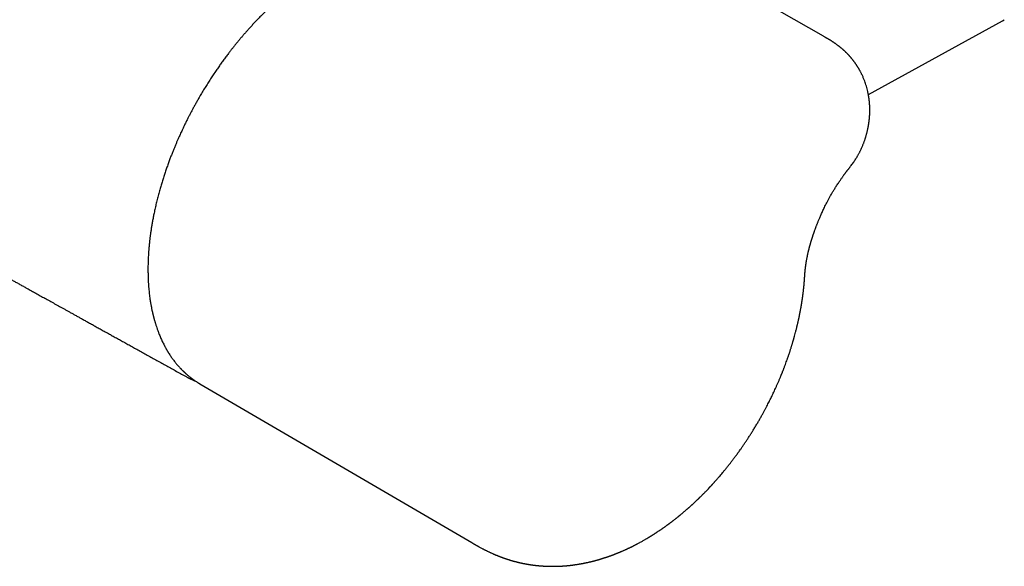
# Model space of a CAD drawing. Header units: millimetres. Extents: x 8 to 750, y 10 to 368.
# Tile 10 of 12: x 646 to 742, y 10 to 64. Entities that reach past the tile are written whole.
import ezdxf

# ---------------------------------------------------------------- set-up
doc = ezdxf.new("R2010")
doc.units = ezdxf.units.MM

msp = doc.modelspace()

# ---------------------------------------------------------------- linework, layer by layer
at = {"color": 7, "linetype": 'Continuous', "lineweight": 30}
for p, q in [((728.529, 56.271), (741.552, 63.422)), ((741.552, 63.422), (741.728, 63.521)), ((663.616, 28.171), (690.038, 12.729))]:
    msp.add_line(p, q, dxfattribs=at)
at = {"color": 7, "linetype": 'Continuous', "lineweight": 30, "flags": 128}
msp.add_lwpolyline([(724.172, 61.91), (711.12, 69.352), (697.612, 77.052)], dxfattribs=at)
at = {"color": 7, "linetype": 'Continuous', "lineweight": 30}
for points, knots in [([(526.217, 107.41), (526.412, 107.294), (526.798, 107.062), (527.37, 106.719), (527.93, 106.382), (528.478, 106.054), (529.011, 105.734), (529.528, 105.423), (530.031, 105.121), (530.522, 104.827), (531.005, 104.537), (531.479, 104.253), (531.943, 103.974), (532.396, 103.702), (532.837, 103.438), (533.265, 103.181), (533.681, 102.931), (534.083, 102.69), (534.469, 102.458), (534.842, 102.235), (535.202, 102.019), (535.528, 101.824), (535.819, 101.649), (536.08, 101.493), (536.339, 101.337), (536.669, 101.139), (537.074, 100.896), (537.557, 100.607), (538.05, 100.312), (538.555, 100.009), (539.073, 99.698), (539.605, 99.38), (540.146, 99.055), (540.698, 98.725), (541.256, 98.39), (541.821, 98.052), (542.392, 97.71), (542.974, 97.362), (543.569, 97.005), (544.178, 96.641), (544.801, 96.268), (545.434, 95.889), (546.078, 95.504), (546.731, 95.113), (547.395, 94.716), (548.069, 94.314), (548.752, 93.905), (549.445, 93.491), (550.148, 93.072), (550.856, 92.648), (551.639, 92.181), (552.488, 91.675), (553.402, 91.129), (554.328, 90.577), (555.265, 90.019), (556.214, 89.453), (557.152, 88.895), (558.08, 88.343), (558.997, 87.797), (559.904, 87.258), (560.8, 86.726), (561.686, 86.2), (562.561, 85.68), (563.42, 85.17), (564.264, 84.67), (565.093, 84.179), (565.912, 83.694), (566.591, 83.292), (567.132, 82.972), (567.533, 82.735), (567.924, 82.504), (568.305, 82.278), (568.676, 82.059), (569.037, 81.846), (569.399, 81.632), (569.762, 81.417), (570.124, 81.203), (570.475, 80.997), (570.813, 80.797), (571.122, 80.615), (571.403, 80.449), (571.657, 80.299), (571.903, 80.154), (572.14, 80.014), (572.369, 79.879), (572.578, 79.757), (572.772, 79.642), (572.957, 79.533), (573.153, 79.418), (573.358, 79.297), (573.572, 79.171), (573.803, 79.035), (574.051, 78.889), (574.318, 78.732), (574.595, 78.569), (574.884, 78.399), (575.185, 78.222), (575.497, 78.039), (575.795, 77.863), (576.08, 77.696), (576.349, 77.538), (576.624, 77.376), (576.907, 77.21), (577.197, 77.04), (577.491, 76.867), (577.994, 76.572), (578.701, 76.158), (579.608, 75.626), (580.504, 75.101), (581.375, 74.592), (582.221, 74.097), (583.043, 73.617), (583.677, 73.247), (584.129, 72.984), (584.397, 72.827), (584.661, 72.673), (584.917, 72.524), (585.165, 72.379), (585.405, 72.24), (585.648, 72.098), (585.893, 71.955), (586.141, 71.811), (586.377, 71.674), (586.601, 71.544), (586.814, 71.42), (587.002, 71.31), (587.167, 71.214), (587.31, 71.131), (587.451, 71.049), (587.596, 70.965), (587.749, 70.876), (587.911, 70.782), (588.081, 70.683), (588.258, 70.58), (588.444, 70.472), (588.641, 70.358), (588.847, 70.238), (589.063, 70.113), (589.289, 69.982), (589.547, 69.832), (589.832, 69.667), (590.142, 69.487), (590.451, 69.308), (590.757, 69.131), (591.11, 68.926), (591.508, 68.696), (591.95, 68.44), (592.387, 68.187), (592.819, 67.938), (593.245, 67.692), (593.662, 67.451), (594.069, 67.216), (594.464, 66.988), (594.851, 66.765), (595.228, 66.547), (595.57, 66.35), (595.879, 66.172), (596.158, 66.012), (596.436, 65.852), (596.715, 65.691), (597.023, 65.514), (597.359, 65.321), (597.725, 65.11), (598.094, 64.898), (598.468, 64.684), (598.848, 64.465), (599.239, 64.241), (599.638, 64.012), (600.045, 63.778), (600.46, 63.54), (600.886, 63.297), (601.29, 63.065), (601.672, 62.847), (602.029, 62.642), (602.389, 62.436), (602.771, 62.218), (603.168, 61.99), (603.58, 61.755), (603.982, 61.525), (604.376, 61.301), (604.759, 61.082), (605.128, 60.871), (605.483, 60.669), (605.823, 60.475), (606.156, 60.285), (606.484, 60.099), (606.808, 59.914), (607.129, 59.731), (607.448, 59.55), (607.823, 59.336), (608.254, 59.091), (608.744, 58.813), (609.235, 58.533), (609.66, 58.292), (610.018, 58.089), (610.307, 57.924), (610.599, 57.759), (610.893, 57.592), (611.191, 57.423), (611.496, 57.25), (611.821, 57.065), (612.168, 56.869), (612.536, 56.66), (612.917, 56.444), (613.309, 56.222), (613.7, 56.001), (614.089, 55.781), (614.476, 55.562), (614.872, 55.338), (615.278, 55.108), (615.733, 54.851), (616.23, 54.57), (616.764, 54.269), (617.269, 53.983), (617.746, 53.714), (618.197, 53.46), (618.639, 53.21), (619.073, 52.966), (619.499, 52.725), (620.077, 52.4), (620.805, 51.99), (621.682, 51.496), (622.548, 51.009), (623.401, 50.529), (624.096, 50.139), (624.634, 49.837), (625.02, 49.62), (625.403, 49.405), (625.779, 49.194), (626.147, 48.987), (626.499, 48.79), (626.834, 48.602), (627.154, 48.423), (627.465, 48.248), (627.767, 48.079), (628.06, 47.915), (628.345, 47.755), (628.62, 47.601), (628.887, 47.451), (629.145, 47.307), (629.393, 47.168), (629.63, 47.035), (629.858, 46.908), (630.077, 46.785), (630.286, 46.668), (630.491, 46.553), (630.699, 46.437), (630.917, 46.315), (631.147, 46.186), (631.385, 46.053), (631.632, 45.914), (631.889, 45.771), (632.156, 45.622), (632.451, 45.457), (632.774, 45.276), (633.123, 45.081), (633.482, 44.881), (633.848, 44.676), (634.222, 44.467), (634.585, 44.264), (634.937, 44.067), (635.277, 43.877), (635.623, 43.684), (635.975, 43.488), (636.333, 43.288), (636.695, 43.086), (637.067, 42.879), (637.444, 42.668), (637.824, 42.456), (638.194, 42.25), (638.553, 42.05), (638.909, 41.852), (639.261, 41.656), (639.608, 41.462), (639.944, 41.274), (640.269, 41.093), (640.582, 40.919), (641.02, 40.675), (641.586, 40.36), (642.472, 39.866), (643.55, 39.266), (644.496, 38.74), (645.125, 38.39), (645.436, 38.217), (645.754, 38.04), (646.081, 37.859), (646.415, 37.673), (646.779, 37.47), (647.174, 37.251), (647.6, 37.014), (648.037, 36.771), (648.485, 36.522), (648.945, 36.266), (649.416, 36.005), (649.899, 35.736), (650.312, 35.507), (650.653, 35.317), (650.92, 35.169), (651.193, 35.017), (651.474, 34.861), (651.765, 34.7), (652.074, 34.528), (652.403, 34.346), (652.751, 34.152), (653.111, 33.952), (653.482, 33.746), (653.864, 33.534), (654.257, 33.316), (654.65, 33.098), (655.041, 32.881), (655.43, 32.665), (655.829, 32.444), (656.237, 32.217), (656.655, 31.985), (657.081, 31.748), (657.518, 31.506), (657.963, 31.259), (658.418, 31.007), (658.882, 30.75), (659.355, 30.487), (659.828, 30.224), (660.301, 29.962), (660.773, 29.7), (661.253, 29.434), (661.742, 29.163), (662.07, 28.981), (662.235, 28.889)], [0, 0, 0, 0, 0.004346, 0.008602, 0.012767, 0.016843, 0.020828, 0.024653, 0.028392, 0.032044, 0.035608, 0.039156, 0.042612, 0.045979, 0.049254, 0.052439, 0.055533, 0.058536, 0.061391, 0.064159, 0.06684, 0.069434, 0.071411, 0.073334, 0.075248, 0.077185, 0.0807, 0.084287, 0.087946, 0.091677, 0.09555, 0.099499, 0.103522, 0.107619, 0.111792, 0.115963, 0.120206, 0.124521, 0.128909, 0.13346, 0.138087, 0.142789, 0.147565, 0.152418, 0.157345, 0.162347, 0.167413, 0.172555, 0.177771, 0.183056, 0.188331, 0.195177, 0.201955, 0.208664, 0.215775, 0.222808, 0.229761, 0.236636, 0.243431, 0.250147, 0.256785, 0.263343, 0.269822, 0.276222, 0.282431, 0.288564, 0.294621, 0.300601, 0.303641, 0.306607, 0.309499, 0.312317, 0.31506, 0.317729, 0.320325, 0.323094, 0.325773, 0.328362, 0.330862, 0.333272, 0.335212, 0.337089, 0.338904, 0.340657, 0.342347, 0.343976, 0.345277, 0.346649, 0.348091, 0.349603, 0.351185, 0.352837, 0.35472, 0.356685, 0.358735, 0.360868, 0.363084, 0.365384, 0.367767, 0.369698, 0.371681, 0.373715, 0.375801, 0.377938, 0.38012, 0.382302, 0.389069, 0.395754, 0.402359, 0.408882, 0.415007, 0.421058, 0.427036, 0.429033, 0.431021, 0.43297, 0.434857, 0.436681, 0.438444, 0.440144, 0.442048, 0.443868, 0.445604, 0.447254, 0.44882, 0.450301, 0.451406, 0.452458, 0.453464, 0.454515, 0.455646, 0.456856, 0.458085, 0.459385, 0.460758, 0.462203, 0.463719, 0.465308, 0.466968, 0.468701, 0.470975, 0.473263, 0.475532, 0.477783, 0.480016, 0.483305, 0.486553, 0.489762, 0.49293, 0.496057, 0.499138, 0.502112, 0.505016, 0.507852, 0.510619, 0.513316, 0.515387, 0.517418, 0.51945, 0.521498, 0.523562, 0.526217, 0.528897, 0.531604, 0.534336, 0.537117, 0.53998, 0.542924, 0.545888, 0.54893, 0.55205, 0.555249, 0.557816, 0.560432, 0.563094, 0.565736, 0.568819, 0.571834, 0.574781, 0.577659, 0.580469, 0.58321, 0.585763, 0.588254, 0.590683, 0.593075, 0.595447, 0.597799, 0.600132, 0.602445, 0.606041, 0.609596, 0.613183, 0.61682, 0.618921, 0.621038, 0.623171, 0.625321, 0.62749, 0.629717, 0.632014, 0.634624, 0.63732, 0.640101, 0.642969, 0.645923, 0.648677, 0.651501, 0.654397, 0.657363, 0.6604, 0.664374, 0.668273, 0.672097, 0.675447, 0.678738, 0.681969, 0.68514, 0.688251, 0.691312, 0.697805, 0.704211, 0.71053, 0.716761, 0.722906, 0.725743, 0.728561, 0.731361, 0.734119, 0.736806, 0.73942, 0.741818, 0.744151, 0.74642, 0.748625, 0.750765, 0.752841, 0.754853, 0.756799, 0.758682, 0.7605, 0.762223, 0.763884, 0.765482, 0.767019, 0.768457, 0.769974, 0.771569, 0.773242, 0.774992, 0.776788, 0.778659, 0.780605, 0.782626, 0.785119, 0.787672, 0.790285, 0.792956, 0.795686, 0.798474, 0.800912, 0.803392, 0.805915, 0.808482, 0.811092, 0.813745, 0.816395, 0.819238, 0.822007, 0.824702, 0.827322, 0.829868, 0.832487, 0.835023, 0.837474, 0.839843, 0.842127, 0.844328, 0.849412, 0.854523, 0.863715, 0.872993, 0.875212, 0.877474, 0.879795, 0.882177, 0.884617, 0.887117, 0.89014, 0.893245, 0.896433, 0.899704, 0.903057, 0.906492, 0.910011, 0.913612, 0.915531, 0.917472, 0.919455, 0.921504, 0.923622, 0.925808, 0.92827, 0.930812, 0.933436, 0.93614, 0.938925, 0.941792, 0.944739, 0.947511, 0.950351, 0.95326, 0.956236, 0.95928, 0.962392, 0.965572, 0.96882, 0.972136, 0.97552, 0.978972, 0.982492, 0.985873, 0.989314, 0.992815, 0.996378, 1, 1, 1, 1]), ([(694.478, 77.127), (694.365, 77.085), (694.143, 77.002), (693.814, 76.878), (693.493, 76.757), (693.182, 76.638), (692.881, 76.523), (692.591, 76.411), (692.312, 76.302), (692.041, 76.196), (691.777, 76.092), (691.52, 75.991), (691.27, 75.891), (691.029, 75.795), (690.798, 75.702), (690.575, 75.612), (690.362, 75.526), (690.166, 75.446), (689.986, 75.372), (689.821, 75.305), (689.664, 75.24), (689.514, 75.178), (689.37, 75.118), (689.234, 75.062), (689.102, 75.007), (688.924, 74.933), (688.696, 74.837), (688.417, 74.719), (688.095, 74.583), (687.732, 74.428), (687.323, 74.252), (686.905, 74.07), (686.476, 73.883), (686.104, 73.719), (685.797, 73.583), (685.56, 73.477), (685.334, 73.376), (685.118, 73.279), (684.911, 73.186), (684.715, 73.097), (684.538, 73.016), (684.38, 72.944), (684.24, 72.88), (684.107, 72.819), (683.979, 72.761), (683.852, 72.702), (683.713, 72.638), (683.558, 72.566), (683.386, 72.486), (683.204, 72.402), (683.011, 72.312), (682.806, 72.216), (682.59, 72.114), (682.365, 72.008), (682.129, 71.896), (681.885, 71.78), (681.637, 71.661), (681.301, 71.5), (680.88, 71.296), (680.376, 71.051), (679.88, 70.807), (679.391, 70.565), (678.91, 70.324), (678.461, 70.098), (678.042, 69.885), (677.647, 69.684), (677.245, 69.477), (676.837, 69.266), (676.422, 69.051), (676.068, 68.864), (675.777, 68.703), (675.551, 68.574), (675.327, 68.444), (675.11, 68.315), (674.904, 68.188), (674.707, 68.066), (674.521, 67.948), (674.345, 67.833), (674.205, 67.74), (674.098, 67.669), (674.024, 67.619), (673.952, 67.57), (673.882, 67.522), (673.815, 67.476), (673.756, 67.435), (673.705, 67.399), (673.662, 67.37), (673.627, 67.345), (673.599, 67.325), (673.573, 67.307), (673.544, 67.286), (673.507, 67.26), (673.461, 67.227), (673.406, 67.187), (673.341, 67.14), (673.267, 67.086), (673.184, 67.026), (673.092, 66.957), (672.99, 66.882), (672.88, 66.798), (672.76, 66.707), (672.634, 66.61), (672.505, 66.509), (672.3, 66.347), (672.021, 66.122), (671.659, 65.821), (671.29, 65.504), (670.915, 65.171), (670.545, 64.832), (670.181, 64.488), (669.823, 64.139), (669.498, 63.813), (669.206, 63.513), (668.948, 63.242), (668.698, 62.974), (668.457, 62.71), (668.225, 62.45), (668.004, 62.199), (667.794, 61.956), (667.595, 61.721), (667.403, 61.491), (667.215, 61.263), (667.029, 61.033), (666.842, 60.798), (666.652, 60.555), (666.442, 60.283), (666.213, 59.981), (665.965, 59.645), (665.713, 59.299), (665.46, 58.941), (665.201, 58.567), (664.937, 58.175), (664.668, 57.766), (664.399, 57.347), (664.131, 56.918), (663.865, 56.479), (663.629, 56.079), (663.423, 55.721), (663.249, 55.412), (663.08, 55.106), (662.918, 54.806), (662.763, 54.515), (662.615, 54.232), (662.464, 53.935), (662.309, 53.627), (662.154, 53.309), (662.008, 53.005), (661.88, 52.734), (661.77, 52.494), (661.672, 52.278), (661.573, 52.058), (661.466, 51.814), (661.349, 51.542), (661.222, 51.243), (661.093, 50.93), (660.962, 50.604), (660.829, 50.264), (660.691, 49.899), (660.548, 49.512), (660.404, 49.106), (660.263, 48.695), (660.126, 48.279), (659.994, 47.859), (659.866, 47.435), (659.738, 46.992), (659.611, 46.531), (659.487, 46.051), (659.371, 45.571), (659.263, 45.096), (659.169, 44.649), (659.086, 44.229), (659.014, 43.836), (658.949, 43.453), (658.901, 43.146), (658.866, 42.913), (658.844, 42.751), (658.822, 42.59), (658.801, 42.432), (658.783, 42.281), (658.766, 42.139), (658.752, 42.011), (658.739, 41.896), (658.729, 41.793), (658.72, 41.703), (658.713, 41.632), (658.708, 41.579), (658.704, 41.54), (658.701, 41.506), (658.698, 41.474), (658.695, 41.436), (658.69, 41.385), (658.684, 41.32), (658.678, 41.241), (658.671, 41.15), (658.663, 41.048), (658.655, 40.939), (658.645, 40.791), (658.634, 40.602), (658.622, 40.369), (658.612, 40.127), (658.604, 39.875), (658.598, 39.612), (658.596, 39.361), (658.596, 39.122), (658.599, 38.898), (658.604, 38.673), (658.61, 38.452), (658.619, 38.238), (658.632, 37.995), (658.649, 37.725), (658.672, 37.432), (658.698, 37.153), (658.727, 36.888), (658.758, 36.636), (658.791, 36.397), (658.83, 36.134), (658.878, 35.844), (658.938, 35.527), (658.987, 35.293), (659.021, 35.137), (659.039, 35.056), (659.058, 34.977), (659.076, 34.899), (659.094, 34.826), (659.11, 34.761), (659.124, 34.705), (659.136, 34.658), (659.146, 34.621), (659.154, 34.591), (659.161, 34.564), (659.169, 34.534), (659.179, 34.497), (659.19, 34.454), (659.204, 34.405), (659.219, 34.35), (659.24, 34.276), (659.267, 34.184), (659.299, 34.076), (659.332, 33.967), (659.384, 33.804), (659.456, 33.587), (659.552, 33.316), (659.671, 33.003), (659.815, 32.653), (659.986, 32.274), (660.121, 32.002), (660.211, 31.83), (660.253, 31.751), (660.295, 31.674), (660.336, 31.599), (660.374, 31.531), (660.409, 31.471), (660.438, 31.42), (660.463, 31.377), (660.485, 31.341), (660.502, 31.312), (660.515, 31.29), (660.525, 31.275), (660.533, 31.261), (660.543, 31.245), (660.556, 31.223), (660.574, 31.194), (660.598, 31.155), (660.628, 31.107), (660.681, 31.024), (660.758, 30.906), (660.856, 30.762), (660.957, 30.619), (661.06, 30.479), (661.167, 30.338), (661.309, 30.159), (661.486, 29.947), (661.646, 29.769), (661.753, 29.656), (661.803, 29.604), (661.851, 29.554), (661.896, 29.509), (661.936, 29.469), (661.97, 29.435), (661.999, 29.407), (662.022, 29.385), (662.039, 29.369), (662.052, 29.356), (662.064, 29.344), (662.078, 29.332), (662.094, 29.316), (662.115, 29.296), (662.144, 29.27), (662.18, 29.236), (662.224, 29.195), (662.274, 29.15), (662.328, 29.103), (662.4, 29.04), (662.493, 28.961), (662.608, 28.867), (662.729, 28.772), (662.856, 28.676), (662.989, 28.579), (663.11, 28.495), (663.215, 28.424), (663.299, 28.369), (663.376, 28.319), (663.447, 28.275), (663.511, 28.235), (663.569, 28.201), (663.605, 28.179), (663.622, 28.169)], [0, 0, 0, 0, 0.005827, 0.011498, 0.017013, 0.022373, 0.027576, 0.032534, 0.037342, 0.042, 0.046507, 0.050951, 0.055238, 0.059369, 0.063343, 0.067161, 0.070821, 0.074325, 0.077263, 0.080081, 0.082778, 0.085356, 0.087814, 0.090152, 0.092376, 0.094586, 0.099284, 0.104077, 0.108962, 0.115774, 0.122759, 0.129918, 0.13725, 0.144755, 0.148964, 0.153003, 0.15687, 0.160566, 0.164089, 0.16744, 0.17062, 0.173133, 0.175527, 0.177802, 0.179958, 0.182068, 0.184291, 0.187064, 0.190002, 0.193105, 0.196373, 0.199878, 0.203555, 0.207404, 0.211425, 0.215618, 0.219872, 0.224095, 0.232798, 0.241372, 0.249816, 0.25813, 0.266315, 0.274389, 0.280998, 0.287714, 0.294534, 0.30146, 0.30849, 0.31563, 0.319445, 0.32329, 0.32712, 0.330799, 0.33432, 0.337624, 0.340775, 0.343772, 0.346616, 0.347914, 0.349177, 0.350405, 0.351599, 0.352753, 0.353792, 0.354641, 0.355363, 0.355958, 0.356428, 0.356805, 0.357281, 0.357912, 0.358701, 0.359647, 0.36075, 0.36201, 0.363429, 0.365007, 0.366743, 0.368639, 0.370694, 0.3729, 0.375137, 0.37737, 0.383494, 0.389587, 0.396222, 0.402811, 0.409348, 0.415828, 0.422252, 0.428607, 0.433471, 0.438207, 0.442814, 0.447295, 0.45165, 0.455881, 0.459804, 0.463615, 0.467316, 0.47091, 0.474522, 0.478214, 0.481987, 0.48584, 0.490794, 0.49587, 0.501064, 0.506374, 0.511776, 0.517587, 0.523484, 0.52947, 0.535549, 0.541722, 0.547994, 0.552274, 0.556583, 0.560793, 0.564881, 0.568846, 0.57269, 0.576412, 0.580879, 0.585152, 0.589227, 0.593102, 0.596007, 0.598823, 0.601736, 0.604776, 0.608558, 0.612516, 0.616649, 0.620953, 0.625433, 0.630091, 0.635362, 0.640712, 0.646118, 0.651581, 0.657104, 0.662688, 0.668336, 0.674624, 0.680988, 0.687412, 0.69375, 0.699956, 0.705371, 0.710676, 0.715869, 0.72095, 0.723193, 0.725417, 0.72762, 0.729804, 0.731928, 0.733887, 0.735675, 0.737261, 0.738684, 0.739942, 0.741035, 0.741639, 0.742177, 0.742653, 0.743068, 0.743521, 0.744261, 0.745181, 0.746284, 0.747568, 0.749031, 0.750582, 0.752179, 0.755321, 0.758628, 0.762097, 0.76573, 0.769526, 0.773485, 0.77671, 0.780036, 0.783397, 0.786686, 0.789902, 0.793044, 0.797711, 0.802205, 0.806526, 0.810673, 0.814648, 0.818449, 0.82208, 0.827345, 0.832563, 0.837738, 0.839097, 0.840453, 0.841805, 0.843155, 0.844429, 0.845536, 0.846499, 0.847319, 0.847996, 0.848438, 0.848859, 0.849386, 0.850024, 0.85077, 0.851627, 0.852593, 0.853668, 0.855542, 0.857469, 0.859424, 0.861409, 0.866251, 0.871258, 0.876429, 0.883939, 0.891438, 0.898922, 0.900566, 0.902209, 0.903852, 0.905467, 0.906934, 0.908237, 0.909315, 0.910248, 0.911036, 0.911678, 0.912174, 0.91244, 0.9127, 0.913065, 0.913535, 0.914111, 0.915024, 0.916119, 0.917315, 0.920626, 0.924089, 0.92731, 0.930652, 0.934099, 0.937571, 0.943912, 0.950306, 0.951748, 0.953194, 0.954605, 0.955874, 0.956994, 0.957965, 0.958788, 0.959385, 0.959868, 0.960237, 0.960511, 0.960863, 0.96133, 0.961914, 0.962615, 0.96366, 0.964889, 0.966287, 0.96774, 0.969225, 0.97213, 0.975152, 0.978293, 0.981553, 0.984931, 0.988413, 0.990631, 0.992661, 0.994504, 0.996159, 0.997626, 0.998907, 1, 1, 1, 1]), ([(726.873, 49.365), (726.914, 49.42), (726.995, 49.528), (727.109, 49.69), (727.214, 49.846), (727.31, 49.997), (727.399, 50.142), (727.477, 50.277), (727.547, 50.401), (727.608, 50.514), (727.663, 50.619), (727.712, 50.716), (727.767, 50.827), (727.828, 50.955), (727.893, 51.1), (727.952, 51.236), (728.006, 51.366), (728.053, 51.485), (728.096, 51.597), (728.135, 51.704), (728.173, 51.811), (728.209, 51.916), (728.243, 52.02), (728.277, 52.129), (728.312, 52.247), (728.346, 52.367), (728.378, 52.484), (728.407, 52.598), (728.435, 52.713), (728.46, 52.824), (728.483, 52.927), (728.502, 53.024), (728.519, 53.109), (728.533, 53.188), (728.546, 53.26), (728.558, 53.332), (728.568, 53.4), (728.579, 53.467), (728.588, 53.534), (728.597, 53.599), (728.604, 53.653), (728.609, 53.695), (728.613, 53.732), (728.618, 53.772), (728.623, 53.819), (728.628, 53.866), (728.632, 53.911), (728.636, 53.951), (728.64, 53.992), (728.644, 54.046), (728.649, 54.108), (728.654, 54.172), (728.657, 54.232), (728.661, 54.294), (728.664, 54.361), (728.666, 54.423), (728.668, 54.475), (728.669, 54.523), (728.67, 54.574), (728.671, 54.628), (728.672, 54.68), (728.672, 54.727), (728.672, 54.769), (728.671, 54.821), (728.671, 54.886), (728.669, 54.962), (728.667, 55.033), (728.664, 55.097), (728.661, 55.16), (728.658, 55.227), (728.653, 55.302), (728.647, 55.379), (728.641, 55.451), (728.635, 55.518), (728.629, 55.581), (728.622, 55.646), (728.614, 55.719), (728.604, 55.806), (728.591, 55.899), (728.578, 55.989), (728.565, 56.071), (728.552, 56.149), (728.536, 56.236), (728.518, 56.334), (728.495, 56.443), (728.46, 56.605), (728.409, 56.815), (728.339, 57.066), (728.263, 57.307), (728.191, 57.511), (728.127, 57.681), (728.071, 57.82), (728.013, 57.958), (727.949, 58.099), (727.89, 58.226), (727.835, 58.336), (727.79, 58.425), (727.746, 58.508), (727.704, 58.585), (727.664, 58.657), (727.626, 58.723), (727.589, 58.787), (727.55, 58.852), (727.509, 58.92), (727.466, 58.989), (727.425, 59.052), (727.388, 59.107), (727.357, 59.155), (727.327, 59.199), (727.295, 59.245), (727.259, 59.296), (727.219, 59.353), (727.177, 59.41), (727.137, 59.464), (727.101, 59.513), (727.065, 59.559), (727.027, 59.608), (726.983, 59.663), (726.941, 59.715), (726.903, 59.761), (726.875, 59.795), (726.849, 59.825), (726.826, 59.853), (726.802, 59.88), (726.775, 59.911), (726.743, 59.947), (726.706, 59.989), (726.669, 60.03), (726.635, 60.066), (726.607, 60.097), (726.58, 60.126), (726.549, 60.158), (726.514, 60.195), (726.475, 60.234), (726.437, 60.272), (726.406, 60.303), (726.38, 60.328), (726.358, 60.35), (726.333, 60.375), (726.303, 60.403), (726.269, 60.435), (726.236, 60.466), (726.207, 60.493), (726.183, 60.515), (726.159, 60.537), (726.13, 60.563), (726.094, 60.595), (726.055, 60.629), (726.019, 60.661), (725.988, 60.688), (725.954, 60.716), (725.914, 60.75), (725.872, 60.785), (725.834, 60.816), (725.8, 60.843), (725.765, 60.872), (725.723, 60.904), (725.67, 60.946), (725.603, 60.997), (725.527, 61.054), (725.445, 61.114), (725.372, 61.166), (725.303, 61.215), (725.243, 61.256), (725.188, 61.293), (725.133, 61.329), (725.08, 61.365), (725.024, 61.401), (724.969, 61.437), (724.917, 61.469), (724.866, 61.501), (724.814, 61.534), (724.76, 61.566), (724.712, 61.596), (724.671, 61.62), (724.636, 61.641), (724.601, 61.662), (724.561, 61.686), (724.517, 61.712), (724.467, 61.741), (724.408, 61.775), (724.339, 61.815), (724.259, 61.86), (724.203, 61.893), (724.173, 61.91)], [0, 0, 0, 0, 0.014128, 0.027476, 0.040185, 0.052338, 0.063795, 0.074483, 0.083853, 0.09253, 0.100504, 0.10776, 0.114394, 0.125693, 0.136359, 0.146381, 0.155748, 0.164843, 0.172302, 0.179966, 0.18781, 0.195324, 0.202336, 0.209923, 0.218525, 0.227253, 0.235105, 0.243095, 0.251093, 0.258963, 0.266141, 0.272635, 0.278918, 0.28373, 0.288847, 0.29373, 0.298553, 0.302812, 0.307529, 0.312304, 0.316201, 0.318656, 0.320881, 0.323635, 0.326945, 0.330388, 0.333381, 0.335984, 0.338575, 0.341826, 0.34691, 0.351339, 0.354857, 0.359007, 0.364067, 0.368516, 0.371716, 0.374659, 0.378224, 0.382016, 0.385737, 0.388801, 0.391545, 0.394352, 0.399367, 0.404824, 0.409764, 0.413895, 0.417899, 0.422438, 0.427664, 0.433146, 0.438134, 0.44254, 0.44681, 0.451045, 0.455887, 0.461745, 0.468869, 0.475137, 0.480285, 0.485664, 0.491277, 0.498468, 0.505841, 0.514027, 0.532271, 0.549957, 0.567128, 0.583825, 0.594108, 0.604251, 0.614266, 0.624583, 0.635946, 0.642768, 0.649659, 0.656239, 0.661994, 0.667529, 0.673038, 0.677565, 0.682661, 0.688243, 0.693893, 0.699163, 0.703726, 0.707292, 0.710827, 0.714422, 0.718725, 0.723637, 0.728621, 0.733079, 0.73725, 0.741047, 0.745048, 0.74978, 0.755332, 0.758715, 0.761729, 0.764381, 0.766773, 0.769148, 0.771737, 0.775005, 0.779034, 0.782999, 0.786345, 0.788976, 0.791514, 0.794303, 0.797961, 0.801916, 0.805612, 0.80873, 0.810798, 0.812903, 0.81513, 0.817892, 0.821274, 0.824551, 0.827016, 0.829127, 0.831192, 0.833672, 0.836975, 0.840967, 0.844074, 0.846721, 0.849276, 0.852995, 0.857242, 0.860371, 0.863046, 0.865838, 0.869627, 0.873676, 0.879488, 0.886809, 0.892832, 0.899989, 0.905136, 0.909866, 0.914828, 0.91869, 0.923119, 0.928009, 0.932414, 0.936499, 0.940576, 0.944952, 0.949395, 0.953646, 0.956801, 0.959451, 0.962386, 0.965735, 0.969449, 0.973632, 0.978743, 0.98484, 0.991925, 1, 1, 1, 1]), ([(725.394, 47.315), (725.433, 47.375), (725.507, 47.49), (725.615, 47.655), (725.715, 47.805), (725.808, 47.941), (725.892, 48.063), (725.968, 48.17), (726.034, 48.263), (726.091, 48.342), (726.141, 48.412), (726.188, 48.475), (726.23, 48.532), (726.269, 48.584), (726.305, 48.632), (726.34, 48.679), (726.373, 48.723), (726.403, 48.763), (726.43, 48.797), (726.455, 48.83), (726.483, 48.866), (726.515, 48.909), (726.555, 48.959), (726.599, 49.015), (726.646, 49.074), (726.695, 49.137), (726.75, 49.207), (726.809, 49.282), (726.851, 49.336), (726.872, 49.365)], [0, 0, 0, 0, 0.08252, 0.158997, 0.229449, 0.293877, 0.352307, 0.40474, 0.448689, 0.487326, 0.520657, 0.551249, 0.581447, 0.605671, 0.629637, 0.653347, 0.67647, 0.69664, 0.713395, 0.729446, 0.747383, 0.76908, 0.794865, 0.825655, 0.85395, 0.88552, 0.920376, 0.958527, 1, 1, 1, 1]), ([(722.336, 38.356), (722.338, 38.378), (722.341, 38.422), (722.345, 38.485), (722.349, 38.544), (722.352, 38.594), (722.355, 38.646), (722.359, 38.696), (722.362, 38.747), (722.365, 38.787), (722.368, 38.82), (722.37, 38.847), (722.372, 38.872), (722.374, 38.898), (722.376, 38.93), (722.38, 38.971), (722.384, 39.021), (722.389, 39.076), (722.394, 39.133), (722.4, 39.187), (722.405, 39.235), (722.409, 39.275), (722.413, 39.31), (722.416, 39.338), (722.419, 39.365), (722.422, 39.394), (722.427, 39.437), (722.434, 39.493), (722.443, 39.561), (722.452, 39.632), (722.462, 39.703), (722.472, 39.774), (722.483, 39.845), (722.495, 39.92), (722.507, 39.999), (722.522, 40.083), (722.537, 40.169), (722.553, 40.257), (722.569, 40.344), (722.587, 40.436), (722.607, 40.533), (722.628, 40.632), (722.648, 40.727), (722.669, 40.818), (722.686, 40.896), (722.702, 40.965), (722.717, 41.026), (722.733, 41.093), (722.751, 41.167), (722.771, 41.246), (722.79, 41.318), (722.805, 41.376), (722.815, 41.415), (722.823, 41.445), (722.829, 41.47), (722.837, 41.498), (722.848, 41.538), (722.863, 41.594), (722.882, 41.661), (722.902, 41.734), (722.923, 41.806), (722.942, 41.873), (722.96, 41.934), (722.976, 41.988), (722.992, 42.04), (723.008, 42.092), (723.025, 42.15), (723.045, 42.214), (723.068, 42.286), (723.09, 42.356), (723.109, 42.417), (723.124, 42.463), (723.135, 42.497), (723.145, 42.526), (723.157, 42.562), (723.174, 42.616), (723.199, 42.689), (723.228, 42.775), (723.26, 42.868), (723.297, 42.972), (723.336, 43.082), (723.378, 43.198), (723.419, 43.309), (723.459, 43.417), (723.499, 43.52), (723.538, 43.622), (723.578, 43.724), (723.621, 43.832), (723.667, 43.948), (723.72, 44.076), (723.779, 44.217), (723.843, 44.368), (723.914, 44.531), (723.991, 44.704), (724.075, 44.888), (724.167, 45.085), (724.267, 45.294), (724.376, 45.515), (724.493, 45.747), (724.62, 45.99), (724.756, 46.241), (724.901, 46.499), (725.055, 46.765), (725.22, 47.039), (725.336, 47.222), (725.394, 47.315)], [0, 0, 0, 0, 0.0076611, 0.0148573, 0.021604, 0.0278249, 0.0322861, 0.0394682, 0.0454235, 0.0501511, 0.0539895, 0.05735, 0.0602394, 0.0633152, 0.0670295, 0.0726066, 0.0791601, 0.0861921, 0.0935455, 0.1012209, 0.1069007, 0.1121861, 0.1165558, 0.1200086, 0.1231977, 0.1268824, 0.1310644, 0.139608, 0.148249, 0.1569158, 0.1662694, 0.1747627, 0.1832828, 0.1925461, 0.2022776, 0.2118773, 0.2229358, 0.2331995, 0.2429768, 0.2536768, 0.2652783, 0.2766984, 0.2877352, 0.297873, 0.307608, 0.3141237, 0.320846, 0.3282618, 0.3364416, 0.3453865, 0.3548082, 0.3601768, 0.3645054, 0.3677936, 0.3700566, 0.3724878, 0.3770512, 0.3831798, 0.3908747, 0.3989917, 0.4069231, 0.4141755, 0.4207483, 0.4266409, 0.4318529, 0.4375355, 0.4434051, 0.4502544, 0.4580839, 0.4667705, 0.4728048, 0.477632, 0.4812516, 0.4838694, 0.48674, 0.4930217, 0.5007859, 0.5100336, 0.5203515, 0.5305027, 0.5430885, 0.5552685, 0.5670426, 0.5784103, 0.5893712, 0.5999248, 0.6107249, 0.6216727, 0.6339034, 0.6474183, 0.6622185, 0.6783052, 0.6953583, 0.7136533, 0.7331906, 0.7539716, 0.7764101, 0.8001395, 0.8251595, 0.8514706, 0.8790742, 0.9074414, 0.9370521, 0.9679071, 1, 1, 1, 1]), ([(690.038, 12.729), (690.059, 12.717), (690.096, 12.696), (690.147, 12.666), (690.189, 12.641), (690.223, 12.622), (690.25, 12.606), (690.275, 12.592), (690.301, 12.577), (690.33, 12.56), (690.363, 12.541), (690.395, 12.522), (690.423, 12.506), (690.454, 12.488), (690.497, 12.464), (690.554, 12.432), (690.616, 12.397), (690.676, 12.364), (690.731, 12.333), (690.808, 12.291), (690.911, 12.235), (691.023, 12.175), (691.121, 12.123), (691.2, 12.082), (691.275, 12.044), (691.345, 12.008), (691.413, 11.974), (691.487, 11.937), (691.574, 11.895), (691.669, 11.849), (691.759, 11.806), (691.844, 11.767), (691.932, 11.726), (692.022, 11.685), (692.111, 11.646), (692.181, 11.615), (692.241, 11.59), (692.291, 11.568), (692.337, 11.549), (692.379, 11.531), (692.418, 11.515), (692.461, 11.497), (692.504, 11.48), (692.547, 11.462), (692.584, 11.448), (692.617, 11.434), (692.647, 11.423), (692.677, 11.411), (692.711, 11.397), (692.751, 11.382), (692.792, 11.366), (692.829, 11.352), (692.861, 11.34), (692.89, 11.329), (692.927, 11.315), (692.972, 11.299), (693.021, 11.281), (693.067, 11.264), (693.111, 11.249), (693.158, 11.232), (693.21, 11.214), (693.261, 11.196), (693.312, 11.179), (693.368, 11.16), (693.432, 11.139), (693.495, 11.118), (693.556, 11.099), (693.619, 11.079), (693.682, 11.059), (693.738, 11.042), (693.788, 11.027), (693.836, 11.013), (693.881, 10.999), (693.924, 10.987), (693.968, 10.974), (694.015, 10.961), (694.059, 10.948), (694.099, 10.937), (694.141, 10.926), (694.185, 10.914), (694.229, 10.902), (694.266, 10.893), (694.309, 10.882), (694.363, 10.868), (694.423, 10.852), (694.486, 10.837), (694.547, 10.822), (694.61, 10.807), (694.677, 10.792), (694.733, 10.779), (694.781, 10.768), (694.812, 10.761), (694.841, 10.755), (694.875, 10.748), (694.912, 10.74), (694.951, 10.732), (694.985, 10.724), (695.017, 10.718), (695.053, 10.711), (695.09, 10.703), (695.124, 10.696), (695.153, 10.691), (695.183, 10.685), (695.219, 10.678), (695.266, 10.67), (695.315, 10.66), (695.363, 10.652), (695.403, 10.645), (695.441, 10.638), (695.484, 10.631), (695.528, 10.623), (695.571, 10.617), (695.609, 10.61), (695.65, 10.604), (695.692, 10.597), (695.729, 10.592), (695.76, 10.587), (695.792, 10.582), (695.827, 10.577), (695.866, 10.572), (695.904, 10.567), (695.939, 10.562), (695.968, 10.558), (695.993, 10.555), (696.017, 10.551), (696.045, 10.548), (696.075, 10.544), (696.106, 10.54), (696.135, 10.537), (696.16, 10.534), (696.185, 10.531), (696.212, 10.527), (696.246, 10.523), (696.283, 10.519), (696.325, 10.515), (696.366, 10.51), (696.409, 10.506), (696.454, 10.501), (696.506, 10.496), (696.567, 10.491), (696.639, 10.484), (696.711, 10.478), (696.781, 10.473), (696.849, 10.468), (696.913, 10.464), (696.98, 10.459), (697.047, 10.455), (697.117, 10.452), (697.184, 10.448), (697.253, 10.445), (697.328, 10.442), (697.415, 10.439), (697.497, 10.437), (697.582, 10.435), (697.642, 10.434), (697.69, 10.433), (697.719, 10.433), (697.754, 10.432), (697.793, 10.432), (697.833, 10.432), (697.869, 10.432), (697.898, 10.432), (697.922, 10.432), (697.947, 10.432), (697.98, 10.432), (698.019, 10.432), (698.061, 10.433), (698.098, 10.433), (698.135, 10.434), (698.173, 10.435), (698.211, 10.436), (698.244, 10.436), (698.273, 10.437), (698.302, 10.438), (698.332, 10.439), (698.362, 10.44), (698.396, 10.441), (698.43, 10.442), (698.461, 10.443), (698.486, 10.444), (698.509, 10.445), (698.536, 10.446), (698.58, 10.448), (698.633, 10.451), (698.698, 10.454), (698.761, 10.458), (698.825, 10.462), (698.884, 10.466), (698.937, 10.469), (698.986, 10.473), (699.032, 10.476), (699.074, 10.48), (699.122, 10.483), (699.171, 10.487), (699.216, 10.491), (699.254, 10.495), (699.29, 10.498), (699.328, 10.502), (699.365, 10.505), (699.397, 10.509), (699.423, 10.511), (699.446, 10.514), (699.472, 10.516), (699.507, 10.52), (699.546, 10.524), (699.584, 10.528), (699.619, 10.532), (699.66, 10.537), (699.708, 10.543), (699.763, 10.55), (699.815, 10.556), (699.862, 10.562), (699.93, 10.571), (700.025, 10.584), (700.144, 10.601), (700.264, 10.62), (700.382, 10.639), (700.472, 10.654), (700.532, 10.664), (700.56, 10.669), (700.589, 10.674), (700.623, 10.68), (700.659, 10.687), (700.691, 10.693), (700.717, 10.697), (700.742, 10.702), (700.772, 10.708), (700.809, 10.715), (700.845, 10.722), (700.878, 10.728), (700.907, 10.734), (700.954, 10.743), (701.015, 10.755), (701.091, 10.771), (701.164, 10.787), (701.237, 10.802), (701.313, 10.819), (701.384, 10.835), (701.446, 10.849), (701.494, 10.861), (701.535, 10.87), (701.575, 10.88), (701.61, 10.888), (701.645, 10.897), (701.683, 10.906), (701.722, 10.916), (701.759, 10.925), (701.791, 10.933), (701.824, 10.941), (701.871, 10.954), (701.928, 10.968), (701.995, 10.986), (702.062, 11.004), (702.13, 11.023), (702.2, 11.042), (702.259, 11.059), (702.306, 11.072), (702.337, 11.081), (702.369, 11.09), (702.405, 11.101), (702.443, 11.112), (702.48, 11.123), (702.511, 11.132), (702.541, 11.141), (702.582, 11.154), (702.631, 11.169), (702.686, 11.185), (702.741, 11.203), (702.8, 11.221), (702.863, 11.241), (702.926, 11.262), (702.988, 11.282), (703.044, 11.301), (703.09, 11.316), (703.129, 11.329), (703.168, 11.343), (703.211, 11.357), (703.255, 11.372), (703.296, 11.387), (703.339, 11.402), (703.386, 11.418), (703.437, 11.437), (703.49, 11.455), (703.54, 11.474), (703.588, 11.491), (703.633, 11.508), (703.678, 11.525), (703.72, 11.54), (703.757, 11.554), (703.791, 11.567), (703.828, 11.581), (703.881, 11.602), (703.945, 11.627), (704.016, 11.654), (704.082, 11.681), (704.147, 11.706), (704.212, 11.733), (704.277, 11.759), (704.338, 11.785), (704.395, 11.809), (704.449, 11.831), (704.504, 11.855), (704.568, 11.882), (704.643, 11.914), (704.73, 11.952), (704.82, 11.992), (704.896, 12.026), (704.957, 12.054), (705.007, 12.077), (705.059, 12.101), (705.106, 12.123), (705.147, 12.142), (705.201, 12.167), (705.272, 12.2), (705.361, 12.243), (705.435, 12.279), (705.493, 12.307), (705.534, 12.327), (705.578, 12.349), (705.628, 12.374), (705.692, 12.406), (705.765, 12.443), (705.838, 12.48), (705.901, 12.512), (705.959, 12.542), (706.02, 12.574), (706.085, 12.609), (706.17, 12.653), (706.271, 12.708), (706.398, 12.777), (706.529, 12.849), (706.664, 12.925), (706.791, 12.998), (706.908, 13.066), (706.999, 13.119), (707.071, 13.161), (707.129, 13.196), (707.19, 13.233), (707.249, 13.268), (707.303, 13.301), (707.357, 13.334), (707.411, 13.367), (707.466, 13.401), (707.519, 13.434), (707.568, 13.465), (707.614, 13.494), (707.659, 13.522), (707.705, 13.552), (707.756, 13.585), (707.809, 13.618), (707.859, 13.65), (707.902, 13.678), (707.943, 13.705), (707.987, 13.734), (708.038, 13.768), (708.104, 13.811), (708.18, 13.862), (708.261, 13.917), (708.335, 13.966), (708.403, 14.013), (708.471, 14.06), (708.542, 14.109), (708.615, 14.16), (708.688, 14.211), (708.761, 14.263), (708.833, 14.314), (708.896, 14.36), (708.95, 14.399), (708.996, 14.432), (709.046, 14.468), (709.098, 14.507), (709.153, 14.548), (709.212, 14.591), (709.269, 14.634), (709.32, 14.672), (709.362, 14.703), (709.393, 14.727), (709.419, 14.747), (709.443, 14.765), (709.471, 14.786), (709.506, 14.813), (709.555, 14.85), (709.617, 14.898), (709.689, 14.954), (709.762, 15.011), (709.832, 15.067), (709.902, 15.121), (709.968, 15.175), (710.029, 15.224), (710.081, 15.266), (710.12, 15.297), (710.146, 15.318), (710.166, 15.335), (710.189, 15.353), (710.216, 15.375), (710.25, 15.403), (710.29, 15.436), (710.342, 15.479), (710.406, 15.532), (710.478, 15.593), (710.55, 15.653), (710.623, 15.715), (710.699, 15.779), (710.776, 15.846), (710.85, 15.91), (710.918, 15.969), (710.978, 16.022), (711.031, 16.069), (711.082, 16.114), (711.138, 16.163), (711.2, 16.219), (711.266, 16.278), (711.331, 16.337), (711.39, 16.391), (711.444, 16.44), (711.494, 16.486), (711.548, 16.536), (711.61, 16.593), (711.678, 16.657), (711.746, 16.721), (711.813, 16.784), (711.877, 16.845), (711.94, 16.906), (712, 16.963), (712.051, 17.012), (712.094, 17.054), (712.13, 17.089), (712.166, 17.124), (712.209, 17.167), (712.264, 17.221), (712.324, 17.28), (712.399, 17.354), (712.486, 17.442), (712.589, 17.546), (712.697, 17.656), (712.813, 17.776), (712.936, 17.905), (713.041, 18.016), (713.125, 18.104), (713.182, 18.166), (713.234, 18.222), (713.279, 18.271), (713.318, 18.312), (713.349, 18.346), (713.373, 18.373), (713.391, 18.392), (713.406, 18.408), (713.419, 18.423), (713.443, 18.449), (713.479, 18.488), (713.527, 18.541), (713.579, 18.599), (713.633, 18.66), (713.69, 18.724), (713.762, 18.804), (713.848, 18.902), (713.952, 19.02), (714.074, 19.162), (714.216, 19.328), (714.379, 19.522), (714.552, 19.73), (714.728, 19.946), (714.907, 20.169), (715.088, 20.398), (715.276, 20.641), (715.469, 20.896), (715.669, 21.163), (715.875, 21.444), (716.07, 21.717), (716.253, 21.978), (716.425, 22.227), (716.6, 22.485), (716.777, 22.752), (716.957, 23.027), (717.136, 23.307), (717.321, 23.603), (717.508, 23.908), (717.695, 24.22), (717.873, 24.523), (718.041, 24.816), (718.199, 25.099), (718.347, 25.367), (718.483, 25.619), (718.61, 25.858), (718.729, 26.087), (718.841, 26.306), (718.948, 26.517), (719.05, 26.724), (719.151, 26.93), (719.252, 27.142), (719.357, 27.363), (719.463, 27.593), (719.572, 27.832), (719.664, 28.039), (719.739, 28.211), (719.798, 28.344), (719.856, 28.479), (719.911, 28.611), (719.963, 28.733), (720.005, 28.836), (720.04, 28.921), (720.068, 28.989), (720.093, 29.049), (720.114, 29.101), (720.132, 29.145), (720.15, 29.19), (720.17, 29.242), (720.196, 29.306), (720.226, 29.382), (720.26, 29.468), (720.297, 29.564), (720.338, 29.67), (720.382, 29.784), (720.427, 29.904), (720.488, 30.069), (720.566, 30.279), (720.638, 30.481), (720.691, 30.631), (720.723, 30.723), (720.751, 30.804), (720.777, 30.881), (720.804, 30.959), (720.832, 31.042), (720.861, 31.131), (720.894, 31.228), (720.929, 31.336), (720.967, 31.453), (721.004, 31.568), (721.037, 31.675), (721.068, 31.772), (721.097, 31.869), (721.127, 31.964), (721.155, 32.057), (721.181, 32.144), (721.203, 32.219), (721.221, 32.283), (721.238, 32.338), (721.254, 32.393), (721.271, 32.454), (721.291, 32.522), (721.312, 32.598), (721.349, 32.729), (721.4, 32.916), (721.457, 33.129), (721.504, 33.313), (721.542, 33.461), (721.57, 33.574), (721.59, 33.655), (721.602, 33.707), (721.613, 33.752), (721.624, 33.797), (721.637, 33.85), (721.653, 33.919), (721.673, 34.004), (721.695, 34.099), (721.717, 34.198), (721.739, 34.296), (721.76, 34.393), (721.781, 34.487), (721.8, 34.579), (721.818, 34.663), (721.833, 34.736), (721.845, 34.796), (721.856, 34.85), (721.867, 34.901), (721.877, 34.953), (721.888, 35.009), (721.9, 35.069), (721.912, 35.135), (721.927, 35.209), (721.942, 35.293), (721.959, 35.387), (721.975, 35.471), (721.987, 35.541), (721.996, 35.592), (722.003, 35.634), (722.009, 35.668), (722.014, 35.696), (722.019, 35.727), (722.026, 35.767), (722.035, 35.822), (722.046, 35.887), (722.058, 35.959), (722.07, 36.034), (722.082, 36.109), (722.094, 36.191), (722.108, 36.282), (722.122, 36.378), (722.135, 36.468), (722.146, 36.545), (722.154, 36.599), (722.159, 36.636), (722.162, 36.665), (722.167, 36.7), (722.173, 36.745), (722.18, 36.798), (722.187, 36.854), (722.195, 36.911), (722.203, 36.98), (722.213, 37.061), (722.223, 37.148), (722.232, 37.225), (722.24, 37.29), (722.245, 37.341), (722.25, 37.382), (722.254, 37.421), (722.259, 37.469), (722.265, 37.525), (722.271, 37.585), (722.277, 37.65), (722.284, 37.719), (722.29, 37.787), (722.296, 37.85), (722.301, 37.906), (722.305, 37.951), (722.308, 37.989), (722.311, 38.024), (722.315, 38.068), (722.319, 38.124), (722.324, 38.191), (722.33, 38.269), (722.334, 38.325), (722.336, 38.355)], [0, 0, 0, 0, 0.001536, 0.002816, 0.00384, 0.004614, 0.005213, 0.005769, 0.006311, 0.006984, 0.007787, 0.008535, 0.00913, 0.009637, 0.010631, 0.011956, 0.013396, 0.014724, 0.01592, 0.01705, 0.019827, 0.022752, 0.02456, 0.026394, 0.028057, 0.029579, 0.031136, 0.032647, 0.034622, 0.037033, 0.039089, 0.040845, 0.042761, 0.045125, 0.047061, 0.048825, 0.049949, 0.051132, 0.052257, 0.05316, 0.053998, 0.054934, 0.056094, 0.057008, 0.057876, 0.058624, 0.059272, 0.059931, 0.060672, 0.061648, 0.062689, 0.063507, 0.064188, 0.064828, 0.065551, 0.066725, 0.067896, 0.068943, 0.069869, 0.070926, 0.072165, 0.073448, 0.074403, 0.075671, 0.077332, 0.078771, 0.079975, 0.081521, 0.083112, 0.084312, 0.085337, 0.086519, 0.087587, 0.088431, 0.089475, 0.090601, 0.091674, 0.092479, 0.093343, 0.0945, 0.095524, 0.096329, 0.09703, 0.098415, 0.100039, 0.101184, 0.102646, 0.104209, 0.105448, 0.107225, 0.10806, 0.108683, 0.109336, 0.110064, 0.11094, 0.111901, 0.112669, 0.11328, 0.114103, 0.115059, 0.115832, 0.116421, 0.117004, 0.117847, 0.118912, 0.120143, 0.121214, 0.122108, 0.122891, 0.123771, 0.125005, 0.12592, 0.126626, 0.127594, 0.128692, 0.129474, 0.130094, 0.130809, 0.13166, 0.132468, 0.133392, 0.134222, 0.134861, 0.135341, 0.135884, 0.136535, 0.137231, 0.137923, 0.138589, 0.139163, 0.139653, 0.140252, 0.141028, 0.141938, 0.142761, 0.143819, 0.144743, 0.145668, 0.146821, 0.148279, 0.149769, 0.151676, 0.153109, 0.154495, 0.156248, 0.157412, 0.159059, 0.160746, 0.162089, 0.163568, 0.165391, 0.167201, 0.169422, 0.170895, 0.172919, 0.173474, 0.174105, 0.174894, 0.175797, 0.176776, 0.177574, 0.178225, 0.178699, 0.179212, 0.179879, 0.180918, 0.18188, 0.182688, 0.183444, 0.184348, 0.185264, 0.185966, 0.186571, 0.187268, 0.187893, 0.188582, 0.189337, 0.190155, 0.19088, 0.191404, 0.191859, 0.192456, 0.193199, 0.1948, 0.19605, 0.197567, 0.199095, 0.200371, 0.201519, 0.202719, 0.203687, 0.204591, 0.205596, 0.206885, 0.207891, 0.208684, 0.20944, 0.210344, 0.211214, 0.211968, 0.212533, 0.212959, 0.21353, 0.214289, 0.215302, 0.216177, 0.21691, 0.217665, 0.218907, 0.220175, 0.221389, 0.222431, 0.223431, 0.225972, 0.228902, 0.231506, 0.234136, 0.23694, 0.237638, 0.238218, 0.238863, 0.239647, 0.240547, 0.241308, 0.24186, 0.242319, 0.24301, 0.243921, 0.244798, 0.245521, 0.246123, 0.246821, 0.24876, 0.250259, 0.252025, 0.253791, 0.255287, 0.257221, 0.258676, 0.259543, 0.260573, 0.261505, 0.262254, 0.262987, 0.263901, 0.264879, 0.265725, 0.266408, 0.267111, 0.267976, 0.269716, 0.271014, 0.27265, 0.274298, 0.275784, 0.277514, 0.278349, 0.27904, 0.27972, 0.280561, 0.281534, 0.282383, 0.283074, 0.283724, 0.2845, 0.285938, 0.287134, 0.288281, 0.289795, 0.29126, 0.292676, 0.294256, 0.29556, 0.296628, 0.297427, 0.298287, 0.29939, 0.300465, 0.30138, 0.302303, 0.303447, 0.30469, 0.30594, 0.307131, 0.308234, 0.309312, 0.310352, 0.311403, 0.312266, 0.312955, 0.313805, 0.314886, 0.316767, 0.318355, 0.319871, 0.321486, 0.322962, 0.324505, 0.326115, 0.327345, 0.328568, 0.329935, 0.331313, 0.333127, 0.335298, 0.33754, 0.339649, 0.340729, 0.341943, 0.343262, 0.344424, 0.345394, 0.346205, 0.348314, 0.350494, 0.352673, 0.353691, 0.354687, 0.355679, 0.356869, 0.358314, 0.360341, 0.362243, 0.363632, 0.364906, 0.366486, 0.368132, 0.369682, 0.372683, 0.375566, 0.379014, 0.382349, 0.385577, 0.388392, 0.391075, 0.392323, 0.393768, 0.39539, 0.396895, 0.398198, 0.399456, 0.400882, 0.402269, 0.403592, 0.404847, 0.406002, 0.407051, 0.408204, 0.409496, 0.410926, 0.412192, 0.413243, 0.414186, 0.415303, 0.41661, 0.418066, 0.420283, 0.422372, 0.424276, 0.425898, 0.427584, 0.429469, 0.431347, 0.433217, 0.435086, 0.436946, 0.438789, 0.439932, 0.441126, 0.442401, 0.443757, 0.445194, 0.446711, 0.448282, 0.449664, 0.450691, 0.451518, 0.452143, 0.452693, 0.453419, 0.45433, 0.455423, 0.457258, 0.459198, 0.4611, 0.462966, 0.464795, 0.466555, 0.468238, 0.46963, 0.470702, 0.47128, 0.471734, 0.47231, 0.473048, 0.473947, 0.475006, 0.476227, 0.47815, 0.480105, 0.482013, 0.483871, 0.48602, 0.488101, 0.490112, 0.491993, 0.493625, 0.495005, 0.496317, 0.497778, 0.499531, 0.501383, 0.503177, 0.504915, 0.50624, 0.507563, 0.509057, 0.510746, 0.51263, 0.514709, 0.516396, 0.518193, 0.520048, 0.521709, 0.523145, 0.524354, 0.525337, 0.526114, 0.527427, 0.528986, 0.530726, 0.532511, 0.535294, 0.538172, 0.541241, 0.544554, 0.54811, 0.551909, 0.553657, 0.55537, 0.556889, 0.55821, 0.559332, 0.560255, 0.560944, 0.561457, 0.561829, 0.562224, 0.562664, 0.563906, 0.565365, 0.566907, 0.568521, 0.570209, 0.571969, 0.574881, 0.577973, 0.581244, 0.585906, 0.590888, 0.596182, 0.601779, 0.60723, 0.612939, 0.618908, 0.625136, 0.631624, 0.638371, 0.645378, 0.651064, 0.656911, 0.662919, 0.669087, 0.675417, 0.681899, 0.688307, 0.695548, 0.702538, 0.709276, 0.715763, 0.721997, 0.72798, 0.733391, 0.738579, 0.743543, 0.748284, 0.752801, 0.757234, 0.761582, 0.76611, 0.770823, 0.77572, 0.780804, 0.786073, 0.788851, 0.791677, 0.794553, 0.797401, 0.799983, 0.802283, 0.803891, 0.805325, 0.806584, 0.807668, 0.808578, 0.809386, 0.810484, 0.811839, 0.813421, 0.815223, 0.817247, 0.81945, 0.821866, 0.824394, 0.826953, 0.832168, 0.83751, 0.839613, 0.841522, 0.84321, 0.844675, 0.84634, 0.848045, 0.849842, 0.851851, 0.85409, 0.856558, 0.859164, 0.861195, 0.86321, 0.865209, 0.867191, 0.869155, 0.870973, 0.872572, 0.873832, 0.874911, 0.875999, 0.877253, 0.878672, 0.880257, 0.881953, 0.886776, 0.891832, 0.895152, 0.898203, 0.900983, 0.902174, 0.903239, 0.904179, 0.905023, 0.905998, 0.907491, 0.909269, 0.911303, 0.913366, 0.915407, 0.917389, 0.91935, 0.92129, 0.923104, 0.924538, 0.925798, 0.926882, 0.927877, 0.928953, 0.930115, 0.931361, 0.932698, 0.93423, 0.935964, 0.937901, 0.94004, 0.941226, 0.942284, 0.943168, 0.943877, 0.944413, 0.94489, 0.945802, 0.946935, 0.94829, 0.949848, 0.951427, 0.952977, 0.9545, 0.956585, 0.958616, 0.960542, 0.962159, 0.963444, 0.963954, 0.96449, 0.965224, 0.966159, 0.967296, 0.968528, 0.969703, 0.970817, 0.972899, 0.974732, 0.976323, 0.977696, 0.978853, 0.979502, 0.980284, 0.981291, 0.982515, 0.983796, 0.985078, 0.986616, 0.988104, 0.989413, 0.990544, 0.991638, 0.992257, 0.992946, 0.993869, 0.995036, 0.996447, 0.998101, 1, 1, 1, 1]), ([(662.239, 28.887), (662.274, 28.868), (662.345, 28.829), (662.427, 28.786), (662.488, 28.755), (662.525, 28.735), (662.559, 28.718), (662.588, 28.704), (662.612, 28.692), (662.632, 28.682), (662.65, 28.674), (662.668, 28.665), (662.688, 28.655), (662.711, 28.644), (662.744, 28.629), (662.789, 28.608), (662.847, 28.581), (662.911, 28.552), (662.981, 28.521), (663.053, 28.49), (663.121, 28.462), (663.175, 28.439), (663.206, 28.427), (663.218, 28.422)], [0, 0, 0, 0, 0.101477, 0.210337, 0.255066, 0.296645, 0.332869, 0.363743, 0.389736, 0.410166, 0.426757, 0.445298, 0.466256, 0.489629, 0.515417, 0.56746, 0.626368, 0.69152, 0.762899, 0.838222, 0.905878, 0.965819, 1, 1, 1, 1])]:
    msp.add_open_spline(points, degree=3, knots=knots, dxfattribs=at)

doc.saveas('drawing.dxf')
